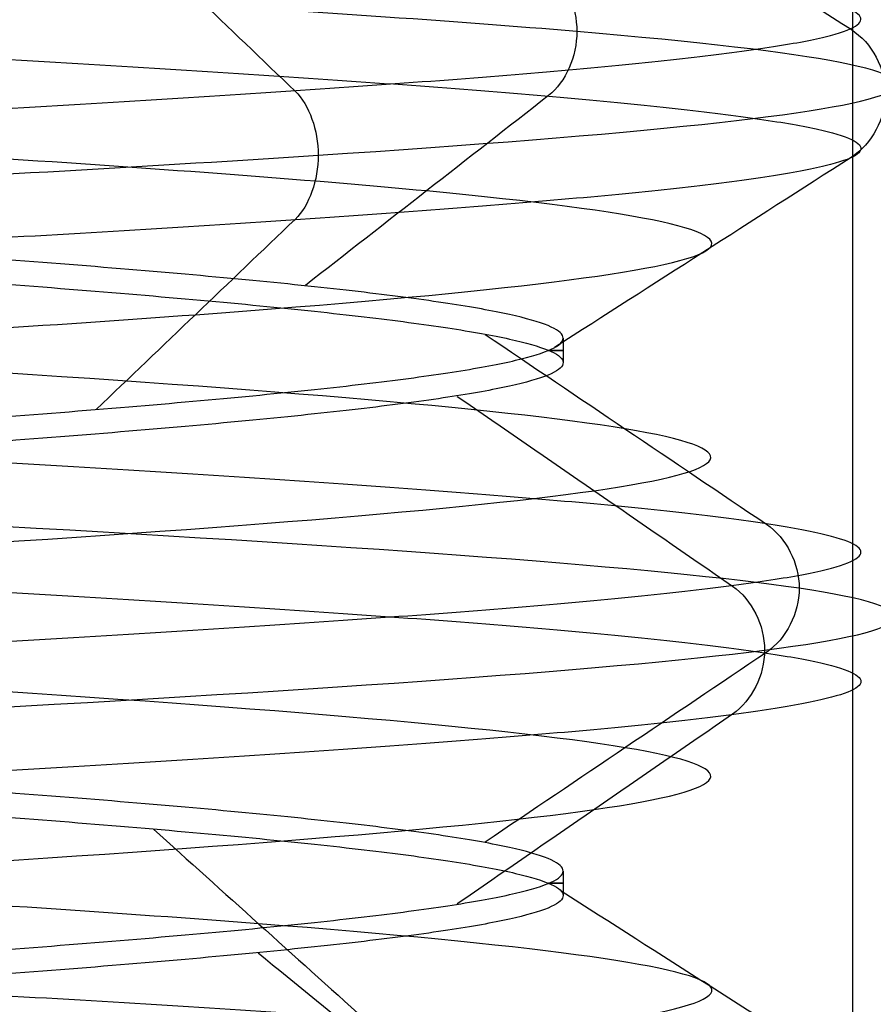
# Model space of a CAD drawing. Header units: centimetres. Extents: x -2.4 to 2.4, y -10.6 to 3.6.
# Tile 32 of 56: x 0.128 to 0.257, y -0.648 to -0.5. Entities that reach past the tile are written whole.
import ezdxf

# ---------------------------------------------------------------- set-up
doc = ezdxf.new("R2010")
doc.units = ezdxf.units.CM
doc.layers.add('Default', color=7, linetype='Continuous', true_color=0x000000)

msp = doc.modelspace()

# ---------------------------------------------------------------- linework, layer by layer
at = {"layer": 'Default'}
for p, q in [((0.2099999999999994, -0.5481626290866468, 12.8), (0.2099999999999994, -0.5518373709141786, 12.8)), ((0.2099999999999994, -0.6281626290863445, 12.8), (0.2099999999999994, -0.6318373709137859, 12.8))]:
    msp.add_line(p, q, dxfattribs=at)
at = {"layer": 'Default', "extrusion": (0, 0, -1)}
for centre, radius, start, end in [((4.288504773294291e-16, 4.288504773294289e-16), 2.149999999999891, 315, 135), ((-1.256073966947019e-16, -2.144252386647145e-16, -0.18), 1.899999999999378, 315, 135), ((-8.881784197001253e-17, 8.881784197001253e-17, -0.5), 1.749999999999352, 45.00000000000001, 225), ((0, 0.05, -13.68), 1.74, 90.00000000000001, 270), ((0, 0.04999999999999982, -13.7), 1.72, 90.00000000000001, 270), ((0, 0.05, -12.451744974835), 1.566764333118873, 90, 251.9193094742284), ((-2.564176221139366e-15, -2.564176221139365e-15, -0.45), 2.240000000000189, 134.9999999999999, 315.0000000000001), ((0, 0.05, -10.9), 1.525, 90, 270), ((0, 0.05, -11.37), 1.525, 90.00000000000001, 270), ((0, 0.05, -11.41), 1.530287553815, 179.7200707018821, 83.95881870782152), ((-3.03243080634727e-16, -1.256073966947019e-16), 2.149999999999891, 135, 315), ((-3.03243080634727e-16, -1.256073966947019e-16, -0.18), 2.149999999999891, 135, 315), ((2.254026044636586e-09, 0.05000001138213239, -13.5), 1.433589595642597, 90.4311542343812, 250.0783542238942), ((0, 0.05, -9.822057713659), 1.355, 90, 270), ((-2.19646523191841e-13, -2.19735341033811e-13), 1.400000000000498, 96.40271283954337, 353.5972871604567), ((-2.19646523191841e-13, -2.19468887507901e-13, -1), 1.400000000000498, 96.40271283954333, 353.5972871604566), ((-3.552713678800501e-16, 0.05000000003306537, -11.4), 1.3488350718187, 96.81251619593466, 359.6984182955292), ((0, 0.05, -11.42), 1.328835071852, 96.86351363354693, 359.6984182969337), ((-1.25607396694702e-16, -3.920609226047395e-16, -0.18), 1.899999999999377, 135, 315), ((8.881784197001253e-17, -8.881784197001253e-17, -0.5), 1.749999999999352, 225, 45), ((1.776356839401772e-16, 0.04999999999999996, -11.38), 1.515, 179.9999999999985, 359.9999999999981), ((0, 0.05, -11.275), 1.515, 180, 0), ((-8.881784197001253e-17, 0.05, -10.94414213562), 1.390857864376, 180, 0), ((-1.776356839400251e-16, 0.05, -11.13), 1.385, 180, 0), ((0, 0.05, -11.044142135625), 1.385, 180, 0), ((3.496758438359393e-13, 0.05, -11.56), 1.352903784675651, 180, 359.9999999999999), ((0, 0.05, -11.55652703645), 1.352599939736, 180, 0), ((8.881784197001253e-17, 0.05, -9.9), 1.334004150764, 180, 0), ((8.881784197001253e-17, 0.05, -11.58), 1.332903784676, 180, 0), ((0, 0.05, -11.58), 1.332903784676, 180, 359.9999999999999), ((0, 0.05, -10.03737387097), 1.27, 180, 0), ((8.881784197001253e-17, 0.05, -10.41), 1.27, 180, 0), ((0, 0.05, -10.45), 1.23, 180, 0), ((0, 0.05, -11.76), 1.23, 180, 0), ((0, 0.05, -11.68), 1.23, 180, 0), ((8.881784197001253e-17, 0.05, -11.78), 1.21, 180, 0), ((0, 0.05, -11.97), 1.146900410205, 180, 0), ((0, 0.05, -11.97), 1.146900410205, 180, 359.9999999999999), ((0, 0.05, -11.95711990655), 1.110093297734, 180, 0), ((0, 0.05, -10.45), 1.09501037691, 180, 359.9999999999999), ((2.385797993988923e-29, 0.04999999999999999, -11.78), 1.07164019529, 180, 359.9999999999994), ((0, 0.05, -11.78), 1.07164019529, 180, 359.9999999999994), ((0, 0.05, -11.78), 1.056402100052, 180, 359.9999999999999), ((0, 0.05, -11.8), 1.05164019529, 180, 359.9999999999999), ((0, 0.05, -11.76711990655), 1.037712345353, 180, 0), ((0, 0.05, -10.64190116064), 0.9901536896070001, 180, 0), ((0, 0.05, -11.21), 0.96, 180, 0), ((0, 0.05, -11.01145561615), 0.96, 180, 0), ((0, 0.05, -11.25), 0.9199999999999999, 180, 0), ((0, 0.05, -11.3657601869), 0.8848134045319, 180, 0), ((8.881784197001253e-17, 0.05, -11.34), 0.8474338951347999, 180, 0), ((0, 0.05, -11.34), 0.8474338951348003, 180, 0), ((8.881784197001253e-17, 0.05, -11.34), 0.8349999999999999, 180, 0), ((0, 0.05, -11.305), 0.835, 180, 0), ((-1.776356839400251e-16, -3.51976454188e-15, -11.37), 1.735, 180, 0), ((7.8133318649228e-33, -3.529390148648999e-15, -11.4), 1.705, 180, 0), ((-8.996141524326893e-31, -1.577721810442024e-31, -0.4), 1.705, 180.0000000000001, 5.301865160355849e-30), ((-6.457299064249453e-34, -1.844908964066e-15, -6.15), 1.55, 180, 0), ((-6.368046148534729e-18, 3.004263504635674e-14, -8.4), 1.350000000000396, 184.6843722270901, 355.31562777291), ((1.819441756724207e-18, 2.968736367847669e-14, -9.200000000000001), 1.350000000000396, 184.68437222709, 355.31562777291), ((1.169797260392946e-16, -5.027089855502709e-14, -9.208327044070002), 1.345192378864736, 190.2697526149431, 349.7302473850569)]:
    msp.add_arc(centre, radius, start, end, dxfattribs=at)
at = {"layer": 'Default'}
for centre, radius, start, end in [((-1.753237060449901e-15, 1.930872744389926e-15, 0.45), 2.240000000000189, 44.99999999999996, 225.0000000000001), ((-1.79529310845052e-15, 1.884110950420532e-15), 2.240000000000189, 44.99999999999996, 225.0000000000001), ((0, 0, 0.225), 2.24, 45, 225), ((-3.400326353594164e-16, 3.400326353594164e-16, 0.5), 2.190000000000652, 45.00000000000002, 225), ((-1.256073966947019e-16, 3.03243080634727e-16, 0.18), 2.149999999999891, 45.00000000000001, 225), ((0, 0, 0.09000000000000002), 2.15, 45, 225), ((-3.920609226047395e-16, 1.25607396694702e-16), 1.899999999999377, 45.00000000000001, 225), ((0, 0, 0.09000000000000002), 1.9, 45, 225), ((0, 0.05, 12.59), 1.74, 279.2608117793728, 89.99999999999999), ((8.881784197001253e-17, 8.881784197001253e-17, 0.4), 1.749999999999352, 315, 135), ((0, 0, 0.4500000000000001), 1.75, 315, 135), ((-7.006492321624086e-47, 0.05, 11.4), 1.555, 270, 90), ((2.616204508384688e-15, -2.438568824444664e-15), 2.240000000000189, 224.9999999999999, 45.00000000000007), ((0, 0, 0.225), 2.24, 225, 44.99999999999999), ((4.440892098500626e-16, 0.04999999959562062, 13.40348994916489), 1.533528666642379, 289.9216458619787, 89.56884585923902), ((0, 0.05, 11.135), 1.525, 270, 89.99999999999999), ((-5.329070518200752e-16, 0.04999999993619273, 11.4), 1.520287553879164, 96.04118129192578, 0.279929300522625), ((3.400326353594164e-16, -3.400326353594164e-16, 0.5), 2.190000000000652, 225, 45.00000000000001), ((0, 0, 0.09000000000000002), 2.15, 225, 44.99999999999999), ((3.982647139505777e-15, -3.982647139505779e-15, 1), 1.520000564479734, 45.00000000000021, 224.9999999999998), ((0, 0.05, 9.9), 1.4, 270, 90), ((0, 0.05, 8.1110288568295), 1.355, 269.9999984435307, 89.99999999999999), ((0, 0, 0.4999999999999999), 1.4, 186.4027128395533, 83.59728716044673), ((-2.144252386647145e-16, 1.256073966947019e-16), 1.899999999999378, 225, 45), ((0, 0, 0.09000000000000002), 1.9, 225, 44.99999999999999), ((-8.881784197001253e-17, -8.881784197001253e-17, 0.4), 1.749999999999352, 135, 315), ((0, 0, 0.4500000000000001), 1.75, 135, 315), ((3.920609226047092e-16, -3.920609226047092e-16, 1), 1.520000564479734, 225, 44.99999999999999), ((0, 0.05, 11.41372291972), 1.529568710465, 180, 0), ((8.881784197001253e-17, 0.05, 11.17), 1.515, 180, 0), ((8.881784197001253e-17, 0.05, 11.4), 1.495, 180, 0), ((8.881784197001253e-17, 0.05, 11.15), 1.495, 180, 0), ((0, 0.05, 11.15), 1.405, 180, 0), ((0, 0.05, 10.95828427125), 1.385, 180, 0), ((0, 0.05, 11.42347296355), 1.329138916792, 180.3015817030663, 0), ((0, 0.05, 9.913159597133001), 1.315210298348, 180, 0), ((0, 0.05, 10.223686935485), 1.27, 180, 0), ((0, 0.05, 11.58), 1.25, 180, 0), ((-1.824155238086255e-28, 0.04999999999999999, 11.6), 1.23, 180.0000000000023, 1.863727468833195e-12), ((0, 0.05, 10.45), 1.23, 180, 0), ((-8.881784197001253e-17, 0.05, 11.96432840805), 1.16085378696, 180, 0), ((0, 0.05, 11.97), 1.128783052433, 180, 0), ((0, 0.05, 10.45), 1.09501037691, 180, 0), ((0, 0.05, 11.78), 1.056402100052, 180, 0), ((-1.776356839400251e-16, 0.05, 11.80711990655), 1.052950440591, 180, 0), ((8.881784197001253e-17, 0.05, 10.48289899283), 1.048025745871, 180, 0), ((0, 0.05, 10.8129112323), 0.96, 180, 0), ((0, 0.05, 11.25), 0.8550000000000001, 180, 0), ((-1.776356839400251e-16, 0.05, 11.27), 0.8350000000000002, 180, 0), ((0, 0.05, 10.855), 1.48, 270, 0), ((0, 0, 0.43), 1.735, 180, 0), ((0, 0, 5.900000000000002), 1.735, 180, 0), ((0, 0, 0.4), 1.705, 180, 359.9999999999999), ((0, 0, 3.56000028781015), 1.55, 180, 0), ((1.229683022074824e-13, 1.06581410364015e-15, 0.9700005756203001), 1.549999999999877, 224.9999999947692, 359.9999999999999), ((1.776356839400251e-16, 0.04999999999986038, 11.5), 1.59999999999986, 270, 356.4166783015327), ((-7.105427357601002e-16, 0.05000000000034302, 11.5), 1.740000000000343, 270, 356.7053237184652), ((6.467908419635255e-17, -5.297984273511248e-14, 8.39167295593), 1.345192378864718, 190.2697526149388, 349.7302473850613), ((-2.664535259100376e-16, 0.05000000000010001, 6.4), 1.3550000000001, 270, 331.8027327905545)]:
    msp.add_arc(centre, radius, start, end, dxfattribs=at)
at = {"layer": 'Default', "extrusion": (0, -1, 0)}
for centre, start, end in [((0, 12.8, 0.55), 351.7318308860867, 8.268169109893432), ((0, 12.8, 0.63), 351.7318308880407, 8.268169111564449)]:
    msp.add_arc(centre, 0.2099999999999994, start, end, dxfattribs=at)
at = {"layer": 'Default'}
msp.add_rational_spline([(1.374028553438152, 0.04999999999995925, 11.70832327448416), (1.374028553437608, -0.7592212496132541, 11.70832327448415), (0.8005436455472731, -1.324028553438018, 11.70832327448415), (1.321283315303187e-15, -1.324028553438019, 11.70832327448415), (-0.8005436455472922, -1.324028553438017, 11.70832327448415), (-1.37402855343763, -0.7592212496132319, 11.70832327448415), (-1.374028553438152, 0.04999999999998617, 11.70832327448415)], [1.15675898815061, 0.9380307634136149, 0.9481986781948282, 1.18726273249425, 0.9481986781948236, 0.9380307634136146, 1.156758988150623], degree=3, knots=[1.204921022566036, 1.204921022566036, 1.204921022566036, 1.204921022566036, 28.32963404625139, 28.32963404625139, 28.32963404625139, 55.45434706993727, 55.45434706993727, 55.45434706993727, 55.45434706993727], dxfattribs=at)
for points, degree in [([(1.323641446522, -0.2398246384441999, 8.39167295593), (1.314919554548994, -0.2796578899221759, 8.389108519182), (1.293874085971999, -0.3585405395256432, 8.383846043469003), (1.25179365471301, -0.4734860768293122, 8.375567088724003), (1.199444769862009, -0.5843125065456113, 8.366900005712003), (1.137408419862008, -0.6898167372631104, 8.357884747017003), (1.065956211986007, -0.7895010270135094, 8.348506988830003), (0.9859667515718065, -0.8821469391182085, 8.338826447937), (0.8977273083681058, -0.9674055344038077, 8.328822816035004), (0.802372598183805, -1.044179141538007, 8.318569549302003), (0.7002203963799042, -1.112206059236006, 8.308045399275), (0.5925900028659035, -1.170601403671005, 8.297331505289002), (0.4798631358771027, -1.219159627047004, 8.286410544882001), (0.3634338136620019, -1.257267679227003, 8.275363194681), (0.2438182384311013, -1.284761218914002, 8.264183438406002), (0.1224613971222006, -1.301305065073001, 8.252951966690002), (0.04081971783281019, -1.305000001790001, 8.245432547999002), (-3.961980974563e-08, -1.305, 8.241672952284)], 3), ([(2.95906893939e-08, -1.305, 9.358327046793), (0.0408199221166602, -1.30499999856, 9.354567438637), (0.1224617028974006, -1.301305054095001, 9.347048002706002), (0.2438190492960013, -1.284761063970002, 9.335816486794), (0.3634341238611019, -1.257267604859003, 9.324636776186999), (0.4798645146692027, -1.219159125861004, 9.313589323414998), (0.5925911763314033, -1.170600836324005, 9.302668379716), (0.7002220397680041, -1.112205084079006, 9.291954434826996), (0.802374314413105, -1.044177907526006, 9.281430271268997), (0.8977288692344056, -0.9674040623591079, 9.271177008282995), (0.9859661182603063, -0.8821475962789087, 9.261173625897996), (1.065956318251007, -0.7895007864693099, 9.251492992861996), (1.137406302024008, -0.6898199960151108, 9.242115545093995), (1.199444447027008, -0.5843130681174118, 9.233100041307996), (1.251791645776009, -0.4734908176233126, 9.224433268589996), (1.293874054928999, -0.3585410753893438, 9.216153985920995), (1.314919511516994, -0.2796580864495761, 9.21089149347), (1.323641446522, -0.2398246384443, 9.208327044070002)], 3), ([(0.2534311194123, -0.4077924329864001, 12.3), (0.2534311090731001, -0.9056796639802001, 12.3), (0.2534310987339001, -1.403566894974, 12.3)], 2), ([(0.2482936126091, -0.7374438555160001, 12.74332860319), (0.2459386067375, -0.7369147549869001, 12.7330106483), (0.239940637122, -0.7358565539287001, 12.71266875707), (0.2272194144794, -0.7342692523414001, 12.68351140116), (0.2109713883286, -0.7326819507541, 12.65616214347), (0.1914487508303, -0.7310946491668, 12.63104547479), (0.1689545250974, -0.7295073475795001, 12.60855124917), (0.1438378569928, -0.7279200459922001, 12.58902861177), (0.1164885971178, -0.7263327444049, 12.57278058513), (0.08733124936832, -0.7247454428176, 12.56005936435), (0.05681838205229, -0.7231581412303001, 12.55106240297), (0.02542360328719, -0.7215708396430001, 12.54592934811), (-0.006365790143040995, -0.7199835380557, 12.54473987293), (-0.03805637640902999, -0.7183962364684, 12.54751243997), (-0.0691562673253, -0.7168089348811, 12.55420401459), (-0.09918274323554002, -0.7152216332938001, 12.56471073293), (-0.1276697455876, -0.7136343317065, 12.57886951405), (-0.1541751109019, -0.7120470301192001, 12.59646059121), (-0.1782874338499, -0.7104597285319, 12.61721092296), (-0.1996324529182, -0.7088724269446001, 12.64079843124), (-0.2178788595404, -0.7072851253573, 12.66685700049), (-0.2327434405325, -0.70569782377, 12.69498216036), (-0.2439954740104, -0.7041105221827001, 12.72473736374), (-0.2514603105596, -0.7025232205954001, 12.75566076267), (-0.2550220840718, -0.7009359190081, 12.78727237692), (-0.2546255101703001, -0.6993486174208, 12.81908154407), (-0.2502767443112, -0.6977613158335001, 12.85059453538), (-0.2420432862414, -0.6961740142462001, 12.88132221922), (-0.230052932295, -0.6945867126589, 12.91078765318), (-0.2144917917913, -0.6929994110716, 12.93853348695), (-0.1956013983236, -0.6914121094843, 12.96412906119), (-0.1736749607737, -0.6898248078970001, 12.98717709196), (-0.1490528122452, -0.6882375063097, 13.00731983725), (-0.1221171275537, -0.6866502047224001, 13.02424464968), (-0.09328599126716, -0.6850629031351, 13.03768882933), (-0.06300690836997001, -0.6834756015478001, 13.04744370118), (-0.03174985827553, -0.6818882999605, 13.05335785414), (0, -0.6803009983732, 13.05533949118), (0.03174985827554, -0.6787136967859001, 13.05335785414), (0.06300690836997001, -0.6771263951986, 13.04744370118), (0.09328599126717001, -0.6755390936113, 13.03768882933), (0.1221171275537, -0.6739517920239, 13.02424464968), (0.1490528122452, -0.6723644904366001, 13.00731983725), (0.1736749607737, -0.6707771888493, 12.98717709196), (0.1956013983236, -0.6691898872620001, 12.96412906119), (0.2144917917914, -0.6676025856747, 12.93853348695), (0.230052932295, -0.6660152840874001, 12.91078765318), (0.2420432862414, -0.6644279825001, 12.88132221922), (0.2502767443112, -0.6628406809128, 12.85059453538), (0.2546255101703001, -0.6612533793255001, 12.81908154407), (0.2550220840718, -0.6596660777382, 12.78727237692), (0.2514603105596, -0.6580787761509, 12.75566076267), (0.2439954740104, -0.6564914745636, 12.72473736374), (0.2327434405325, -0.6549041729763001, 12.69498216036), (0.2178788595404, -0.6533168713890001, 12.66685700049), (0.1996324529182, -0.6517295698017, 12.64079843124), (0.1782874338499, -0.6501422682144, 12.61721092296), (0.1541751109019, -0.6485549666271, 12.59646059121), (0.1276697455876, -0.6469676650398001, 12.57886951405), (0.09918274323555, -0.6453803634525, 12.56471073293), (0.06915626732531, -0.6437930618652, 12.55420401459), (0.03805637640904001, -0.6422057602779, 12.54751243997), (0.00636579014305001, -0.6406184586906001, 12.54473987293), (-0.02542360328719, -0.6390311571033, 12.54592934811), (-0.05681838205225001, -0.637443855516, 12.55106240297), (-0.08733124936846, -0.6358565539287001, 12.56005936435), (-0.1164885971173, -0.6342692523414, 12.57278058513), (-0.1438378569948, -0.6326819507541, 12.58902861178), (-0.1689545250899, -0.6310946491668, 12.60855124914), (-0.1914487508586, -0.6295073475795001, 12.63104547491), (-0.2109713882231, -0.6279200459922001, 12.65616214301), (-0.2272194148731, -0.6263327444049, 12.68351140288), (-0.2399406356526, -0.6247454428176, 12.71266875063), (-0.2489375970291, -0.6231581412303, 12.74318161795), (-0.2540706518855, -0.6215708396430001, 12.77457639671), (-0.2552601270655, -0.6199835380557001, 12.80636579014), (-0.2524875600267, -0.6183962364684, 12.83805637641), (-0.2457959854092, -0.6168089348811, 12.86915626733), (-0.2352892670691, -0.6152216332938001, 12.89918274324), (-0.2211304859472, -0.6136343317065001, 12.92766974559), (-0.2035394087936, -0.6120470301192, 12.9541751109), (-0.1827890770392, -0.6104597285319, 12.97828743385), (-0.1592015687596, -0.6088724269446, 12.99963245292), (-0.1331429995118, -0.6072851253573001, 13.01787885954), (-0.1050178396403, -0.60569782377, 13.03274344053), (-0.07526263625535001, -0.6041105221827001, 13.04399547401), (-0.04433923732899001, -0.6025232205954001, 13.05146031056), (-0.01272762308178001, -0.6009359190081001, 13.05502208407), (0.01908154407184, -0.5993486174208, 13.05462551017), (0.05059453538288, -0.5977613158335, 13.05027674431), (0.08132221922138, -0.5961740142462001, 13.04204328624), (0.1107876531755, -0.5945867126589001, 13.03005293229), (0.1385334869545, -0.5929994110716, 13.01449179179), (0.1641290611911, -0.5914121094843, 12.99560139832), (0.1871770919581, -0.589824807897, 12.97367496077), (0.2073198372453, -0.5882375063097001, 12.94905281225), (0.2242446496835, -0.5866502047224, 12.92211712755), (0.2376888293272, -0.5850629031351, 12.89328599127), (0.2474437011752, -0.5834756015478, 12.86300690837), (0.2533578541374, -0.5818882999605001, 12.83174985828), (0.2553394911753, -0.5803009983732, 12.8), (0.2533578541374, -0.5787136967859, 12.76825014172), (0.2474437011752, -0.5771263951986, 12.73699309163), (0.2376888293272, -0.5755390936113, 12.70671400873), (0.2242446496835, -0.5739517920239, 12.67788287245), (0.2073198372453, -0.5723644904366, 12.65094718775), (0.1871770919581, -0.5707771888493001, 12.62632503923), (0.1641290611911, -0.569189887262, 12.60439860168), (0.1385334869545, -0.5676025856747, 12.58550820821), (0.1107876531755, -0.5660152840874, 12.56994706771), (0.08132221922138, -0.5644279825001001, 12.55795671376), (0.05059453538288, -0.5628406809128, 12.54972325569), (0.01908154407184, -0.5612533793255, 12.54537448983), (-0.01272762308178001, -0.5596660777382, 12.54497791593), (-0.04433923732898, -0.5580787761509, 12.54853968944), (-0.07526263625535, -0.5564914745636, 12.55600452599), (-0.1050178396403, -0.5549041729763, 12.56725655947), (-0.1331429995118, -0.5533168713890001, 12.58212114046), (-0.1592015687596, -0.5517295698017, 12.60036754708), (-0.1827890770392, -0.5501422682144, 12.62171256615), (-0.2035394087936, -0.5485549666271, 12.6458248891), (-0.2211304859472, -0.5469676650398, 12.67233025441), (-0.2352892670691, -0.5453803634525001, 12.70081725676), (-0.2457959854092, -0.5437930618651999, 12.73084373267), (-0.2524875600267, -0.5422057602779, 12.76194362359), (-0.2552601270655, -0.5406184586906, 12.79363420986), (-0.2540706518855, -0.5390311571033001, 12.82542360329), (-0.2489375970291, -0.537443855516, 12.85681838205), (-0.2399406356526, -0.5358565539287, 12.88733124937), (-0.2272194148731, -0.5342692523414, 12.91648859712), (-0.2109713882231, -0.5326819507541, 12.94383785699), (-0.1914487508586, -0.5310946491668, 12.96895452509), (-0.1689545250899, -0.5295073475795, 12.99144875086), (-0.1438378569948, -0.5279200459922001, 13.01097138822), (-0.1164885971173, -0.5263327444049, 13.02721941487), (-0.08733124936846, -0.5247454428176, 13.03994063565), (-0.05681838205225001, -0.5231581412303, 13.04893759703), (-0.02542360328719, -0.521570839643, 13.05407065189), (0.006365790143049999, -0.5199835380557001, 13.05526012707), (0.03805637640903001, -0.5183962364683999, 13.05248756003), (0.06915626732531, -0.5168089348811, 13.04579598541), (0.09918274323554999, -0.5152216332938, 13.03528926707), (0.1276697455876, -0.5136343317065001, 13.02113048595), (0.1541751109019, -0.5120470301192, 13.00353940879), (0.1782874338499, -0.5104597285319, 12.98278907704), (0.1996324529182, -0.5088724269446, 12.95920156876), (0.2178788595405, -0.5072851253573, 12.93314299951), (0.2327434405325, -0.50569782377, 12.90501783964), (0.2439954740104, -0.5041105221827, 12.87526263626), (0.2514603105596, -0.5025232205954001, 12.84433923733), (0.2550220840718, -0.5009359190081, 12.81272762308), (0.2546255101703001, -0.4993486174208, 12.78091845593), (0.2502767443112, -0.4977613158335, 12.74940546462), (0.2420432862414, -0.4961740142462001, 12.71867778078), (0.230052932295, -0.4945867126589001, 12.68921234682), (0.2144917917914, -0.4929994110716, 12.66146651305), (0.1956013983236, -0.4914121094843, 12.63587093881), (0.1736749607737, -0.489824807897, 12.61282290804), (0.1490528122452, -0.4882375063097, 12.59268016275), (0.1221171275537, -0.4866502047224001, 12.57575535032), (0.09328599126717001, -0.4850629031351, 12.56231117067), (0.06300690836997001, -0.4834756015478, 12.55255629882), (0.03174985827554, -0.4818882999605, 12.54664214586), (6.30606677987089e-15, -0.4803009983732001, 12.54466050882), (-0.03174985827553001, -0.4787136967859, 12.54664214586), (-0.06300690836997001, -0.4771263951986, 12.55255629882), (-0.09328599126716, -0.4755390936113, 12.56231117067), (-0.1221171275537, -0.4739517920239, 12.57575535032), (-0.1490528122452, -0.4723644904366, 12.59268016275), (-0.1736749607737, -0.4707771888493, 12.61282290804), (-0.1956013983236, -0.4691898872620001, 12.63587093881), (-0.2144917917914, -0.4676025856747, 12.66146651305), (-0.2300529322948, -0.4660152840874, 12.68921234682), (-0.2420432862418, -0.4644279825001, 12.71867778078), (-0.2502767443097, -0.4628406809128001, 12.74940546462), (-0.254625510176, -0.4612533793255, 12.78091845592), (-0.2550220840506, -0.4596660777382, 12.81272762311), (-0.2514603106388, -0.4580787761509, 12.84433923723), (-0.2439954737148, -0.4564914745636, 12.87526263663), (-0.2327434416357, -0.4549041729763, 12.90501783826), (-0.2178788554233, -0.4533168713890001, 12.93314300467), (-0.2057145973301, -0.4522586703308, 12.95051536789), (-0.1991160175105, -0.4517295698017, 12.95878972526)], 3), ([(-0.1991160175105, -0.4711275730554, 12.95878972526), (-0.2057145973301, -0.4716566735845, 12.95051536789), (-0.2178788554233, -0.4727148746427, 12.93314300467), (-0.2327434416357, -0.47430217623, 12.90501783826), (-0.2439954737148, -0.4758894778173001, 12.87526263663), (-0.2514603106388, -0.4774767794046, 12.84433923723), (-0.2550220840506, -0.4790640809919, 12.81272762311), (-0.254625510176, -0.4806513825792, 12.78091845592), (-0.2502767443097, -0.4822386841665, 12.74940546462), (-0.2420432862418, -0.4838259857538, 12.71867778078), (-0.2300529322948, -0.4854132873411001, 12.68921234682), (-0.2144917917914, -0.4870005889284, 12.66146651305), (-0.1956013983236, -0.4885878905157, 12.63587093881), (-0.1736749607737, -0.490175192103, 12.61282290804), (-0.1490528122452, -0.4917624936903, 12.59268016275), (-0.1221171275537, -0.4933497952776, 12.57575535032), (-0.09328599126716, -0.4949370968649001, 12.56231117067), (-0.06300690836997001, -0.4965243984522, 12.55255629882), (-0.03174985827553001, -0.4981117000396, 12.54664214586), (6.361577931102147e-15, -0.4996990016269, 12.54466050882), (0.03174985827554, -0.5012863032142, 12.54664214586), (0.06300690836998, -0.5028736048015, 12.55255629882), (0.09328599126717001, -0.5044609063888, 12.56231117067), (0.1221171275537, -0.5060482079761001, 12.57575535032), (0.1490528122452, -0.5076355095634, 12.59268016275), (0.1736749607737, -0.5092228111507, 12.61282290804), (0.1956013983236, -0.510810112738, 12.63587093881), (0.2144917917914, -0.5123974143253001, 12.66146651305), (0.230052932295, -0.5139847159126, 12.68921234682), (0.2420432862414, -0.5155720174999, 12.71867778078), (0.2502767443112, -0.5171593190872, 12.74940546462), (0.2546255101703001, -0.5187466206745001, 12.78091845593), (0.2550220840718, -0.5203339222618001, 12.81272762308), (0.2514603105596, -0.5219212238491, 12.84433923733), (0.2439954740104, -0.5235085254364, 12.87526263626), (0.2327434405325, -0.5250958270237, 12.90501783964), (0.2178788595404, -0.5266831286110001, 12.93314299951), (0.1996324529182, -0.5282704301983, 12.95920156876), (0.1782874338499, -0.5298577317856, 12.98278907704), (0.1541751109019, -0.5314450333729, 13.00353940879), (0.1276697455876, -0.5330323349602, 13.02113048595), (0.09918274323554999, -0.5346196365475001, 13.03528926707), (0.06915626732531, -0.5362069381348, 13.04579598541), (0.03805637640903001, -0.5377942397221, 13.05248756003), (0.006365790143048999, -0.5393815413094, 13.05526012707), (-0.02542360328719, -0.5409688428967, 13.05407065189), (-0.05681838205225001, -0.542556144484, 13.04893759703), (-0.08733124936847, -0.5441434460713, 13.03994063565), (-0.1164885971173, -0.5457307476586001, 13.02721941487), (-0.1438378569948, -0.5473180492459, 13.01097138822), (-0.1689545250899, -0.5489053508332, 12.99144875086), (-0.1914487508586, -0.5504926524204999, 12.96895452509), (-0.2109713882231, -0.5520799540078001, 12.94383785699), (-0.2272194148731, -0.5536672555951, 12.91648859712), (-0.2399406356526, -0.5552545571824, 12.88733124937), (-0.2489375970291, -0.5568418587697, 12.85681838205), (-0.2540706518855, -0.558429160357, 12.82542360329), (-0.2552601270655, -0.5600164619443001, 12.79363420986), (-0.2524875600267, -0.5616037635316, 12.76194362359), (-0.2457959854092, -0.5631910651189, 12.73084373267), (-0.2352892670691, -0.5647783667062, 12.70081725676), (-0.2211304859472, -0.5663656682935, 12.67233025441), (-0.2035394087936, -0.5679529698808, 12.6458248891), (-0.1827890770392, -0.5695402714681, 12.62171256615), (-0.1592015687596, -0.5711275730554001, 12.60036754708), (-0.1331429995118, -0.5727148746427, 12.58212114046), (-0.1050178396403, -0.57430217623, 12.56725655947), (-0.07526263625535, -0.5758894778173, 12.55600452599), (-0.04433923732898, -0.5774767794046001, 12.54853968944), (-0.01272762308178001, -0.5790640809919, 12.54497791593), (0.01908154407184, -0.5806513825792, 12.54537448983), (0.05059453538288, -0.5822386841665, 12.54972325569), (0.08132221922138, -0.5838259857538, 12.55795671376), (0.1107876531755, -0.5854132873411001, 12.56994706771), (0.1385334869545, -0.5870005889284, 12.58550820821), (0.1641290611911, -0.5885878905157, 12.60439860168), (0.1871770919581, -0.590175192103, 12.62632503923), (0.2073198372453, -0.5917624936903, 12.65094718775), (0.2242446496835, -0.5933497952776, 12.67788287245), (0.2376888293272, -0.5949370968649, 12.70671400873), (0.2474437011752, -0.5965243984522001, 12.73699309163), (0.2533578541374, -0.5981117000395, 12.76825014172), (0.2553394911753, -0.5996990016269, 12.8), (0.2533578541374, -0.6012863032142, 12.83174985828), (0.2474437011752, -0.6028736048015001, 12.86300690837), (0.2376888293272, -0.6044609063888, 12.89328599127), (0.2242446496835, -0.6060482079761, 12.92211712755), (0.2073198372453, -0.6076355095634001, 12.94905281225), (0.1871770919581, -0.6092228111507, 12.97367496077), (0.1641290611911, -0.6108101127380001, 12.99560139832), (0.1385334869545, -0.6123974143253, 13.01449179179), (0.1107876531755, -0.6139847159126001, 13.03005293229), (0.08132221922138, -0.6155720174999, 13.04204328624), (0.05059453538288, -0.6171593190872, 13.05027674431), (0.01908154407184, -0.6187466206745, 13.05462551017), (-0.01272762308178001, -0.6203339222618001, 13.05502208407), (-0.04433923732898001, -0.6219212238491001, 13.05146031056), (-0.07526263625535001, -0.6235085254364, 13.04399547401), (-0.1050178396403, -0.6250958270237, 13.03274344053), (-0.1331429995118, -0.6266831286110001, 13.01787885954), (-0.1592015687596, -0.6282704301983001, 12.99963245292), (-0.1827890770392, -0.6298577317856, 12.97828743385), (-0.2035394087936, -0.6314450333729, 12.9541751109), (-0.2211304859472, -0.6330323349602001, 12.92766974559), (-0.2352892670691, -0.6346196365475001, 12.89918274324), (-0.2457959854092, -0.6362069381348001, 12.86915626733), (-0.2524875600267, -0.6377942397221, 12.83805637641), (-0.2552601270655, -0.6393815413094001, 12.80636579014), (-0.2540706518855, -0.6409688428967, 12.77457639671), (-0.2489375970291, -0.642556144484, 12.74318161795), (-0.2399406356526, -0.6441434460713, 12.71266875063), (-0.2272194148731, -0.6457307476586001, 12.68351140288), (-0.2109713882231, -0.6473180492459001, 12.65616214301), (-0.1914487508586, -0.6489053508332, 12.63104547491), (-0.1689545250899, -0.6504926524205, 12.60855124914), (-0.1438378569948, -0.6520799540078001, 12.58902861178), (-0.1164885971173, -0.6536672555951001, 12.57278058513), (-0.08733124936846, -0.6552545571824, 12.56005936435), (-0.05681838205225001, -0.6568418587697, 12.55106240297), (-0.02542360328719, -0.658429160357, 12.54592934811), (0.006365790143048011, -0.6600164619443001, 12.54473987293), (0.03805637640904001, -0.6616037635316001, 12.54751243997), (0.06915626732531, -0.6631910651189, 12.55420401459), (0.09918274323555, -0.6647783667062, 12.56471073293), (0.1276697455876, -0.6663656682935, 12.57886951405), (0.1541751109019, -0.6679529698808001, 12.59646059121), (0.1782874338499, -0.6695402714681, 12.61721092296), (0.1996324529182, -0.6711275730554, 12.64079843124), (0.2178788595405, -0.6727148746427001, 12.66685700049), (0.2327434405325, -0.67430217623, 12.69498216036), (0.2439954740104, -0.6758894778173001, 12.72473736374), (0.2514603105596, -0.6774767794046, 12.75566076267), (0.2550220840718, -0.6790640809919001, 12.78727237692), (0.2546255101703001, -0.6806513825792, 12.81908154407), (0.2502767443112, -0.6822386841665, 12.85059453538), (0.2420432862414, -0.6838259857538, 12.88132221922), (0.230052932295, -0.6854132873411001, 12.91078765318), (0.2144917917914, -0.6870005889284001, 12.93853348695), (0.1956013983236, -0.6885878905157, 12.96412906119), (0.1736749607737, -0.690175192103, 12.98717709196), (0.1490528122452, -0.6917624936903, 13.00731983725), (0.1221171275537, -0.6933497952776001, 13.02424464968), (0.09328599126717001, -0.6949370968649, 13.03768882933), (0.06300690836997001, -0.6965243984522, 13.04744370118), (0.03174985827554, -0.6981117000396, 13.05335785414), (0, -0.6996990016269, 13.05533949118), (-0.03174985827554, -0.7012863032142, 13.05335785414), (-0.06300690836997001, -0.7028736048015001, 13.04744370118), (-0.09328599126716, -0.7044609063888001, 13.03768882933), (-0.1221171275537, -0.7060482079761, 13.02424464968), (-0.1490528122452, -0.7076355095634, 13.00731983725), (-0.1736749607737, -0.7092228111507, 12.98717709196), (-0.1956013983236, -0.7108101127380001, 12.96412906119), (-0.2144917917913, -0.7123974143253, 12.93853348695), (-0.230052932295, -0.7139847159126, 12.91078765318), (-0.2420432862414, -0.7155720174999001, 12.88132221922), (-0.2502767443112, -0.7171593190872, 12.85059453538), (-0.2546255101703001, -0.7187466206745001, 12.81908154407), (-0.2550220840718, -0.7203339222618, 12.78727237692), (-0.2514603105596, -0.7219212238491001, 12.75566076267), (-0.2439954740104, -0.7235085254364, 12.72473736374), (-0.2327434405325, -0.7250958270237, 12.69498216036), (-0.2178788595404, -0.726683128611, 12.66685700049), (-0.1996324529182, -0.7282704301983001, 12.64079843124), (-0.1782874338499, -0.7298577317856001, 12.61721092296), (-0.1541751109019, -0.7314450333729, 12.59646059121), (-0.1276697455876, -0.7330323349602, 12.57886951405), (-0.09918274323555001, -0.7346196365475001, 12.56471073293), (-0.0691562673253, -0.7362069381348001, 12.55420401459), (-0.03805637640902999, -0.7377942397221, 12.54751243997), (-0.006365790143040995, -0.7393815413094, 12.54473987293), (0.02542360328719, -0.7409688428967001, 12.54592934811), (0.05681838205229, -0.742556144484, 12.55106240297), (0.08733124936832, -0.7441434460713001, 12.56005936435), (0.1164885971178, -0.7457307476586, 12.57278058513), (0.1438378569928, -0.7473180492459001, 12.58902861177), (0.1689545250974, -0.7489053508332, 12.60855124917), (0.1914487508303, -0.7504926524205, 12.63104547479), (0.2109713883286, -0.7520799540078, 12.65616214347), (0.2272194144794, -0.7536672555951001, 12.68351140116), (0.239940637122, -0.7552545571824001, 12.71266875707), (0.2459386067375, -0.7563127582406, 12.7330106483), (0.2482936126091, -0.7568418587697, 12.74332860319)], 3), ([(0.2087218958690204, -0.4732930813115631, 12.82351730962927), (0.2235484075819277, -0.482798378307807, 12.82518785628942), (0.2383749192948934, -0.4923036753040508, 12.82685840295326), (0.2532014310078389, -0.5018089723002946, 12.82852894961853)], 3), ([(0.139946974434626, -0.4825652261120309, 12.95660073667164), (0.1498937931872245, -0.4920750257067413, 12.9677312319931), (0.1598406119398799, -0.5015848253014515, 12.97886172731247), (0.1697874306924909, -0.5110946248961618, 12.9899922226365)], 3), ([(0.2078061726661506, -0.5117637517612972, 12.65255365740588), (0.1956437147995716, -0.5212643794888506, 12.66118338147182), (0.1834812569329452, -0.530765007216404, 12.66981310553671), (0.1713187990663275, -0.5402656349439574, 12.67844282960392)], 3), ([(0.2531995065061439, -0.5210494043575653, 12.82852873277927), (0.2383733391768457, -0.5305544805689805, 12.82685822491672), (0.2235471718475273, -0.5400595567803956, 12.82518771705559), (0.2087210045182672, -0.5495646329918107, 12.82351720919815)], 3), ([(0, -0.5681626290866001, 13.01), (0.009167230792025, -0.5676068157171, 13.01), (0.0275006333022, -0.5664952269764, 13.0087959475), (0.05448561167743, -0.5648306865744, 13.00343132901), (0.08062109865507, -0.5631608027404, 12.99455808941), (0.1052841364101, -0.5614970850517, 12.9823942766), (0.1282269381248, -0.559827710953, 12.96706571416), (0.1489170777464, -0.5581625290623, 12.94891469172), (0.1670771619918, -0.5564964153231, 12.92821219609), (0.1823955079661, -0.5548279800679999, 12.90528110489), (0.1945610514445, -0.5531640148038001, 12.8806144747), (0.2034320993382, -0.5514943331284, 12.85448170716), (0.2087962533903, -0.549829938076, 12.82749917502), (0.2106019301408, -0.5481623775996, 12.79999585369), (0.2087960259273, -0.5464952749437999, 12.77250007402), (0.2034309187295, -0.5448306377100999, 12.74551371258), (0.1945608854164, -0.5431612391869, 12.71938550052), (0.1823951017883, -0.54149722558, 12.69471814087), (0.1670774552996, -0.5398288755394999, 12.67178825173), (0.1489170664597, -0.5381627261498, 12.65108525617), (0.1282269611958, -0.5364975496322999, 12.63293431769), (0.1052841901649, -0.5348281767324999, 12.61760575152), (0.08062115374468, -0.5331644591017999, 12.60544193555), (0.05448570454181, -0.5314945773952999, 12.59656869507), (0.02750066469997, -0.5298300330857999, 12.5912040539), (0.009167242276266, -0.5287184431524, 12.59), (0, -0.5281626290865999, 12.59)], 3), ([(0.1697862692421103, -0.5303350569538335, 12.98999092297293), (0.1598397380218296, -0.5398445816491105, 12.97886074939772), (0.1498932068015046, -0.5493541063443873, 12.96773057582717), (0.1399466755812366, -0.5588636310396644, 12.95660040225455)], 3), ([(0, -0.5318373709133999, 12.59), (0.00916710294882, -0.5323931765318, 12.59), (0.0275002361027, -0.5335047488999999, 12.5912040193), (0.0544847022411, -0.5351692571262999, 12.59656845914), (0.08061986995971, -0.5368391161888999, 12.60544138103), (0.1052833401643, -0.5385028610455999, 12.61760531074), (0.1282250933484, -0.5401721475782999, 12.63293285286), (0.1489167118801, -0.5418374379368, 12.65108489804), (0.1670761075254, -0.5435034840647, 12.671786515), (0.18239489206, -0.5451719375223, 12.69471768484), (0.1945604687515, -0.5468359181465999, 12.71938455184), (0.2034307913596, -0.5485053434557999, 12.74551312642), (0.2087959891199, -0.550169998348, 12.77249977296), (0.2106019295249, -0.5518371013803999, 12.79999555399), (0.2087962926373, -0.5535046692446, 12.8274990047), (0.2034320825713, -0.5551690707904, 12.85448162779), (0.1945614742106, -0.5568386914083, 12.88061348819), (0.1823956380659, -0.5585027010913, 12.90528077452), (0.1670787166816, -0.5601710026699, 12.92821017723), (0.1489173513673, -0.5618372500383, 12.94891446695), (0.1282281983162, -0.5635023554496, 12.96706472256), (0.1052844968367, -0.5651718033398, 12.98239411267), (0.08062171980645, -0.5668355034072, 12.9945578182), (0.05448595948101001, -0.5685054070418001, 13.00343125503), (0.02750080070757, -0.5701699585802, 13.00879593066), (0.00916728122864, -0.5712815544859, 13.01), (0, -0.5718373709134, 13.01)], 3), ([(0.1983087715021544, -0.5476146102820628, 12.73060875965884), (0.2123738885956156, -0.5571078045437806, 12.72568716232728), (0.2264390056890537, -0.5666009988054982, 12.72076556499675), (0.2405041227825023, -0.5760941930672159, 12.71584396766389)], 3), ([(0.1941109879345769, -0.556903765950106, 12.88040340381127), (0.2078763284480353, -0.566395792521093, 12.88610519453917), (0.2216416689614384, -0.5758878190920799, 12.89180698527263), (0.23540700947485, -0.5853798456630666, 12.89750877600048)], 3), ([(0.2405037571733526, -0.5953346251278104, 12.71584409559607), (0.2264389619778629, -0.6048276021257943, 12.72076558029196), (0.2123741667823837, -0.6143205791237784, 12.72568706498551), (0.1983093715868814, -0.6238135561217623, 12.73060854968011)], 3), ([(0.2354068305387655, -0.6046202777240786, 12.89750870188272), (0.2216415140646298, -0.6141122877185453, 12.89180692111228), (0.2078761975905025, -0.6236042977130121, 12.88610514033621), (0.1941108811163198, -0.6330963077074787, 12.8804033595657)], 3), ([(0, -0.6481626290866, 13.01), (0.009166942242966, -0.6476068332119, 13.01), (0.02749937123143, -0.6464953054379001, 13.0087961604), (0.05448437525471, -0.6448307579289, 13.00343138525), (0.08061362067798, -0.6431612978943, 12.99456131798), (0.105281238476, -0.6414972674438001, 12.98239541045), (0.1282104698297, -0.6398289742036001, 12.96707846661), (0.1489147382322, -0.6381627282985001, 12.94891711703), (0.167065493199, -0.6364975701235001, 12.92822723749), (0.1823947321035, -0.6348281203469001, 12.90528339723), (0.1945583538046, -0.6331644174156, 12.88062052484), (0.2034317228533, -0.6314944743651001, 12.85448404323), (0.2087960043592, -0.6298300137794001, 12.82750040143), (0.2106020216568, -0.6281625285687, 12.79999834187), (0.2087959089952, -0.6264952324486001, 12.77249940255), (0.2034313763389, -0.6248306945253, 12.74551452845), (0.1945581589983, -0.6231608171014, 12.71937912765), (0.1823945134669, -0.6214971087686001, 12.6947161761), (0.1670650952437, -0.6198276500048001, 12.67177227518), (0.1489146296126, -0.6181625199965, 12.65108275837), (0.1282097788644, -0.6164962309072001, 12.63292099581), (0.1052808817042, -0.6148279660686, 12.61760438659), (0.08061285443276, -0.6131639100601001, 12.60543836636), (0.05448420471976, -0.6114944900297, 12.59656859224), (0.02749922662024, -0.6098299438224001, 12.59120381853), (0.009166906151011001, -0.608718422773, 12.59), (0, -0.6081626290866, 12.59)], 3), ([(0, -0.6118373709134, 12.59), (0.009166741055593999, -0.61239315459, 12.59), (0.02749893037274, -0.6135046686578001, 12.59120385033), (0.05448273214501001, -0.6151691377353, 12.59656811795), (0.08061403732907, -0.6168387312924, 12.60543889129), (0.1052806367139, -0.6185026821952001, 12.61760400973), (0.1282154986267, -0.6201714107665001, 12.63292539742), (0.1489151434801, -0.621837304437, 12.65108329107), (0.1670688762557, -0.6235027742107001, 12.67177729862), (0.1823936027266, -0.6251717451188, 12.69471473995), (0.194558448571, -0.6268356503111, 12.71938058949), (0.2034285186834, -0.6285047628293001, 12.745503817), (0.2087955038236, -0.6301698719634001, 12.77249769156), (0.2106019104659, -0.6318362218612, 12.79998104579), (0.2087968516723, -0.6335045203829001, 12.82749655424), (0.2034341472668, -0.6351685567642, 12.85447341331), (0.1945628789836, -0.6368385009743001, 12.88061063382), (0.182397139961, -0.6385025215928, 12.90527823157), (0.1670788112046, -0.6401710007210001, 12.92821019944), (0.1489175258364, -0.6418372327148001, 12.94891424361), (0.1282284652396, -0.6435023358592, 12.96706453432), (0.1052846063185, -0.6451717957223, 12.98239405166), (0.08062187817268, -0.6468354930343, 12.99455775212), (0.05448605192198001, -0.6485054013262, 13.00343123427), (0.02750084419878, -0.6501699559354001, 13.00879592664), (0.009167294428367, -0.6512815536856, 13.01), (0, -0.6518373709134, 13.01)], 3), ([(0.1485088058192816, -0.6218521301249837, 12.65149119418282), (0.159063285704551, -0.631361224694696, 12.64093671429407), (0.1696177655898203, -0.6408703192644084, 12.63038223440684), (0.1801722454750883, -0.6503794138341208, 12.61982775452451)], 3), ([(0.2097046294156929, -0.6311454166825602, 12.78822324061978), (0.2246034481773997, -0.6406519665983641, 12.78738654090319), (0.2395022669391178, -0.6501585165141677, 12.78654984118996), (0.2544010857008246, -0.6596650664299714, 12.78571314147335)], 3), ([(0.1642213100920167, -0.6404387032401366, 12.93096212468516), (0.1758849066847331, -0.649942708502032, 12.94026353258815), (0.187548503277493, -0.6594467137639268, 12.94956494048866), (0.1992120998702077, -0.668950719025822, 12.95886634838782)], 3)]:
    msp.add_open_spline(points, degree=degree, dxfattribs=at)
for points, knots in [([(0.2263588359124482, -0.7232150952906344, 12.74833078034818), (0.2215623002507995, -0.7220236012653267, 12.72712542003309), (0.1938175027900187, -0.7177368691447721, 12.65328301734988), (0.083848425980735, -0.7103548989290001, 12.56037097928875), (-0.09715006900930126, -0.7010691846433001, 12.565463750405), (-0.2287229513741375, -0.6917834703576, 12.689851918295), (-0.243941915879, -0.6824977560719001, 12.87027866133), (-0.1350635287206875, -0.6732120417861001, 13.01495233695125), (0.04252371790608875, -0.6639263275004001, 13.05027671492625), (0.1984785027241, -0.6546406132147, 12.95828131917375), (0.25346415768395, -0.6453548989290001, 12.785765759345), (0.1795086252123, -0.6360691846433, 12.62049137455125), (0.01423424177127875, -0.6267834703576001, 12.54653584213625), (-0.1582813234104, -0.6174977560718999, 12.60152149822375), (-0.2502766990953, -0.6082120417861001, 12.75747627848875), (-0.2149523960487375, -0.5989263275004, 12.93506354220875), (-0.07027844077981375, -0.5896406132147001, 13.04394186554), (0.1101472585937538, -0.5803548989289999, 13.028723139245), (0.2345393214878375, -0.5710691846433, 12.89714936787), (0.23961755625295, -0.5617834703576, 12.71615419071), (0.1227985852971, -0.5524977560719, 12.57781269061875), (-0.05648995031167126, -0.5432120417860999, 12.552501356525), (-0.2070411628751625, -0.5339263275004, 12.65309646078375), (-0.2522672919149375, -0.5246406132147, 12.828423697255), (-0.1691610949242, -0.515354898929, 12.98929135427), (-3.921079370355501e-09, -0.5060691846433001, 13.05386353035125), (0.1691611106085, -0.4967834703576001, 12.98929136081), (0.2522672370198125, -0.4874977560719, 12.82842367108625), (0.2070413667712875, -0.4782120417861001, 12.6530965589), (0.05648918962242, -0.4689263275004, 12.552500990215), (-0.1227957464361, -0.4596406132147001, 12.577814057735), (-0.2396281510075, -0.450354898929, 12.71614908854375), (-0.2355511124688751, -0.4429727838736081, 12.86005890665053), (-0.195114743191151, -0.4386859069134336, 12.92779240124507), (-0.1815240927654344, -0.4374942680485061, 12.94476542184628)], [1.235631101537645, 1.235631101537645, 1.235631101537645, 1.235631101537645, 2.008974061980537, 4.017948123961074, 6.026922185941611, 8.035896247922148, 10.04487030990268, 12.05384437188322, 14.06281843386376, 16.0717924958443, 18.08076655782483, 20.08974061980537, 22.09871468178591, 24.10768874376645, 26.11666280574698, 28.12563686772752, 30.13461092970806, 32.14358499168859, 34.15255905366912, 36.16153311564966, 38.1705071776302, 40.17948123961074, 42.18845530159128, 44.19742936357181, 46.20640342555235, 48.21537748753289, 50.22435154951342, 52.23332561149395, 54.2422996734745, 56.25127373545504, 58.26024779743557, 60.26922185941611, 62.27819592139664, 63.05163289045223, 63.05163289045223, 63.05163289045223, 63.05163289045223]), ([(0.2533083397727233, -0.7471461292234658, 12.74218379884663), (0.2479408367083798, -0.7459545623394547, 12.7184523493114), (0.2168931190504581, -0.7416677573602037, 12.63581706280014), (0.09383076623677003, -0.7342857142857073, 12.53184261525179), (-0.1087159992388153, -0.7250000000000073, 12.53754169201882), (-0.2559529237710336, -0.7157142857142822, 12.67673854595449), (-0.2729837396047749, -0.7064285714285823, 12.87864549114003), (-0.1511431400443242, -0.6971428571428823, 13.04054288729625), (0.04758626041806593, -0.6878571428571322, 13.08007271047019), (0.2221078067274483, -0.6785714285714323, 12.97712505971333), (0.2836396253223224, -0.6692857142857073, 12.78407114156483), (0.2008795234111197, -0.6600000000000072, 12.59912047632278), (0.01592885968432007, -0.6507142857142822, 12.51636037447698), (-0.1771250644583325, -0.6414285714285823, 12.5778921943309), (-0.2800726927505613, -0.6321428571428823, 12.75241373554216), (-0.2405429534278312, -0.6228571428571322, 12.95114315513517), (-0.07864524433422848, -0.6135714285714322, 13.07298368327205), (0.1232605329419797, -0.6042857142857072, 13.05595313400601), (0.2624617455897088, -0.5950000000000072, 12.90871521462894), (0.2681445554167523, -0.5857142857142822, 12.7061721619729), (0.1374180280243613, -0.5764285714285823, 12.55136080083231), (-0.06321520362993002, -0.5671428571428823, 12.52303609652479), (-0.2316898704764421, -0.5578571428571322, 12.63560727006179), (-0.2823002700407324, -0.5485714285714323, 12.83180760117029), (-0.1893000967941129, -0.5392857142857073, 13.01182690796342), (-4.387892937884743e-09, -0.5300000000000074, 13.08408654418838), (0.1893001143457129, -0.5207142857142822, 13.01182691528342), (0.2823002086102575, -0.5114285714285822, 12.83180757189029), (0.2316900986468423, -0.5021428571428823, 12.63560737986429), (0.06321435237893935, -0.4928571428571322, 12.52303568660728), (-0.1374148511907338, -0.4835714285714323, 12.55136233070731), (-0.2681564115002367, -0.4742857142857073, 12.70616645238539), (-0.2635940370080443, -0.4669036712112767, 12.86720748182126), (-0.2183451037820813, -0.4626168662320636, 12.94300382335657), (-0.2031376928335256, -0.4614252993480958, 12.96199662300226)], [1.259238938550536, 1.259238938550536, 1.259238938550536, 1.259238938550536, 2.047435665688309, 4.094871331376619, 6.142306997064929, 8.189742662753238, 10.23717832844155, 12.28461399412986, 14.33204965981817, 16.37948532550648, 18.42692099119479, 20.4743566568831, 22.52179232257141, 24.56922798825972, 26.61666365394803, 28.66409931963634, 30.71153498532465, 32.75897065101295, 34.80640631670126, 36.85384198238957, 38.90127764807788, 40.94871331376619, 42.9961489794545, 45.0435846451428, 47.09102031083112, 49.13845597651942, 51.18589164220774, 53.23332730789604, 55.28076297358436, 57.32819863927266, 59.37563430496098, 61.42306997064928, 63.4705056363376, 64.25870236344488, 64.25870236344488, 64.25870236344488, 64.25870236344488]), ([(0.2263605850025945, -0.7710771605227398, 12.74833851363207), (0.221564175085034, -0.76988552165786, 12.72713041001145), (0.1938196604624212, -0.7655986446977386, 12.65328484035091), (0.083848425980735, -0.7582165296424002, 12.56037097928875), (-0.09715006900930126, -0.7489308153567, 12.565463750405), (-0.2287229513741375, -0.7396451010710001, 12.689851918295), (-0.243941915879, -0.7303593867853, 12.87027866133), (-0.1350635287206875, -0.7210736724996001, 13.01495233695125), (0.04252371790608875, -0.7117879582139, 13.05027671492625), (0.1984785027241, -0.7025022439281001, 12.95828131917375), (0.25346415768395, -0.6932165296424, 12.785765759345), (0.1795086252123, -0.6839308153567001, 12.62049137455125), (0.01423424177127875, -0.674645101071, 12.54653584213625), (-0.1582813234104, -0.6653593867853, 12.60152149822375), (-0.2502766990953, -0.6560736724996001, 12.75747627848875), (-0.2149523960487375, -0.6467879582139, 12.93506354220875), (-0.07027844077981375, -0.6375022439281, 13.04394186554), (0.1101472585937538, -0.6282165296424, 13.028723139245), (0.2345393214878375, -0.6189308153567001, 12.89714936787), (0.23961755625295, -0.609645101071, 12.71615419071), (0.1227985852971, -0.6003593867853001, 12.57781269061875), (-0.056489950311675, -0.5910736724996, 12.552501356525), (-0.2070411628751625, -0.5817879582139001, 12.65309646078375), (-0.2522672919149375, -0.5725022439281, 12.828423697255), (-0.1691610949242, -0.5632165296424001, 12.98929135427), (-3.92107942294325e-09, -0.5539308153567, 13.05386353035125), (0.1691611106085, -0.5446451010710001, 12.98929136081), (0.2522672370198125, -0.5353593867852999, 12.82842367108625), (0.2070413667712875, -0.5260736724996, 12.6530965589), (0.05648918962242, -0.5167879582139, 12.552500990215), (-0.1227957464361, -0.5075022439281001, 12.577814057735), (-0.2396281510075, -0.4982165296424, 12.71614908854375), (-0.2355511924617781, -0.4908345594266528, 12.86005608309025), (-0.1951174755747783, -0.4865478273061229, 12.92778782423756), (-0.1815290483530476, -0.48535633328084, 12.94475923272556)], [1.235537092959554, 1.235537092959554, 1.235537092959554, 1.235537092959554, 2.008974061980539, 4.017948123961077, 6.026922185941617, 8.035896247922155, 10.04487030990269, 12.05384437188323, 14.06281843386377, 16.07179249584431, 18.08076655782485, 20.08974061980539, 22.09871468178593, 24.10768874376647, 26.116662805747, 28.12563686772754, 30.13461092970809, 32.14358499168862, 34.15255905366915, 36.16153311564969, 38.17050717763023, 40.17948123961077, 42.18845530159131, 44.19742936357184, 46.20640342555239, 48.21537748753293, 50.22435154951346, 52.233325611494, 54.24229967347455, 56.25127373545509, 58.26024779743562, 60.26922185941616, 62.2781959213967, 63.05153888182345, 63.05153888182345, 63.05153888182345, 63.05153888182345]), ([(0.2078065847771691, -0.4925234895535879, 12.65255336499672), (0.2103950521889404, -0.4946078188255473, 12.6507167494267), (0.2136969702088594, -0.5021437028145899, 12.64837391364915), (0.2103943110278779, -0.5096795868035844, 12.65071727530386), (0.2078048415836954, -0.5117636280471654, 12.65255460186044)], [0.02371957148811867, 0.02371957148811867, 0.02371957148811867, 0.02371957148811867, 0.1567564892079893, 0.2898232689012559, 0.2898232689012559, 0.2898232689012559, 0.2898232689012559]), ([(0.2531998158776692, -0.5018091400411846, 12.82852876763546), (0.2563537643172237, -0.5038934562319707, 12.8288841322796), (0.2603769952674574, -0.5114293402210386, 12.82933744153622), (0.2563529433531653, -0.5189652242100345, 12.82888403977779), (0.2531978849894, -0.5210492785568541, 12.82852855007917)], [0.02371821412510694, 0.02371821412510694, 0.02371821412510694, 0.02371821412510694, 0.1567564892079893, 0.2898219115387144, 0.2898219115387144, 0.2898219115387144, 0.2898219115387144]), ([(0.1697863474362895, -0.5110947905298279, 12.98999101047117), (0.1719013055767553, -0.513179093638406, 12.99235764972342), (0.1745991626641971, -0.5207149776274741, 12.99537655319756), (0.1719008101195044, -0.5282508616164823, 12.99235709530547), (0.1697851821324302, -0.5303349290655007, 12.98998970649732)], [0.0237168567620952, 0.0237168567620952, 0.0237168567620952, 0.0237168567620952, 0.1567564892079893, 0.2898205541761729, 0.2898205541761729, 0.2898205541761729, 0.2898205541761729]), ([(0.2405025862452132, -0.5760943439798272, 12.71584450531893), (0.2434988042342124, -0.5781785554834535, 12.71479608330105), (0.2473206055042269, -0.5857144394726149, 12.71345877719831), (0.2434986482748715, -0.5932503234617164, 12.71479613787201), (0.2405022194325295, -0.595334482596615, 12.71584463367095)], [0.02370735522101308, 0.02370735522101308, 0.02370735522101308, 0.02370735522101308, 0.1567564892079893, 0.2898110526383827, 0.2898110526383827, 0.2898110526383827, 0.2898110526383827]), ([(0.2354055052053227, -0.5853799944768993, 12.89750815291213), (0.238338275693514, -0.5874641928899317, 12.89872294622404), (0.2420791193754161, -0.5950000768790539, 12.90027245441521), (0.2383381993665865, -0.6025359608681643, 12.89872291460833), (0.2354053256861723, -0.6046201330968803, 12.89750807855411)], [0.02370599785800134, 0.02370599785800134, 0.02370599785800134, 0.02370599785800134, 0.1567564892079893, 0.2898096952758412, 0.2898096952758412, 0.2898096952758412, 0.2898096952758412])]:
    msp.add_open_spline(points, degree=3, knots=knots, dxfattribs=at)

doc.saveas('drawing.dxf')
